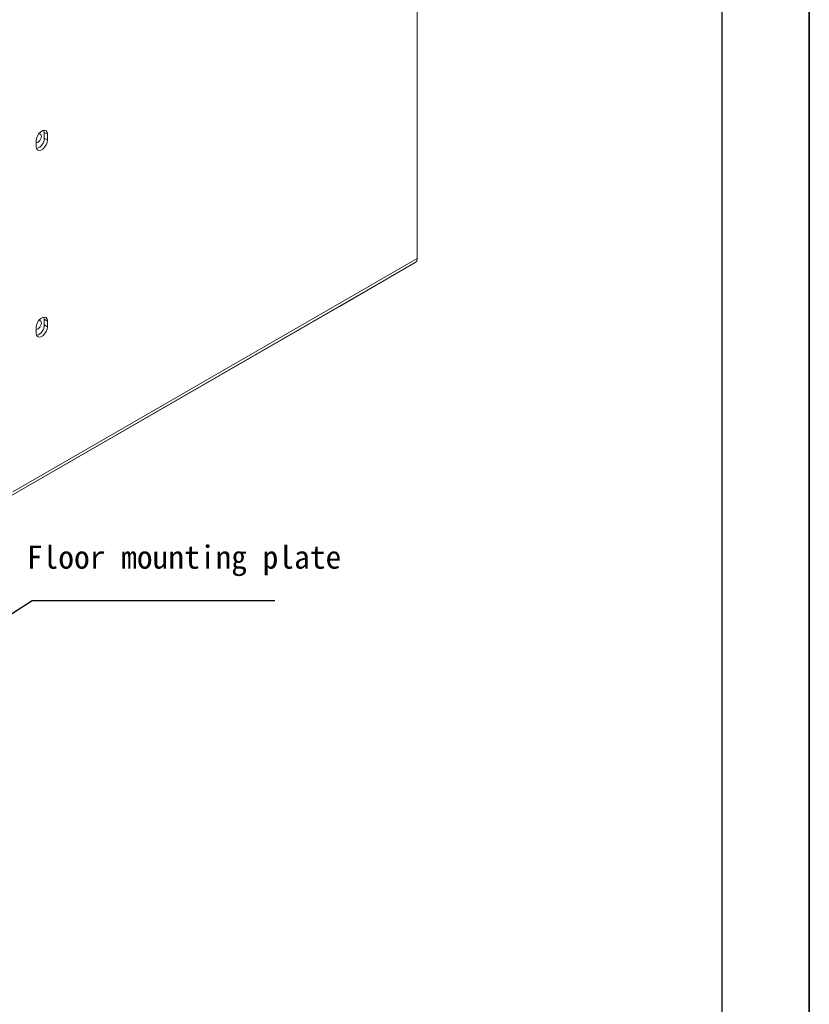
# Model space of a CAD drawing. Header units: inches. Extents: x -14936 to 8431, y -4781 to -2980.
# Tile 11 of 26: x -9877 to -9603, y -4422 to -4081. Entities that reach past the tile are written whole.
import ezdxf

# ---------------------------------------------------------------- set-up
doc = ezdxf.new("R2010")
doc.units = ezdxf.units.IN
doc.header["$MEASUREMENT"] = 0
doc.layers.add('1', color=1, linetype='Continuous')
doc.layers.add('尺寸线', color=7, linetype='Continuous')

msp = doc.modelspace()

# ---------------------------------------------------------------- linework, layer by layer
for p, q in [((-9603.2592, -2979.983), (-9603.2592, -4781.3712)), ((-9603.2592, -4781.3712), (-9603.2592, -3280.2144))]:
    msp.add_line(p, q)
at = {"color": 7, "linetype": 'Continuous', "lineweight": 15}
for p, q in [((-9739.0524, -3996.9787), (-9739.0524, -4164.0042)), ((-9867.019, -4121.0376), (-9868.139, -4120.3911)), ((-9868.139, -4122.3315), (-9868.139, -4120.3911)), ((-9867.019, -4122.9779), (-9868.139, -4122.3315)), ((-9867.019, -4122.9779), (-9867.019, -4121.0376)), ((-9870.9392, -4123.3001), (-9870.9392, -4125.2404)), ((-9879.7157, -4246.2594), (-9739.7085, -4165.455)), ((-9739.0524, -4164.0042), (-9879.0596, -4244.8087)), ((-9739.7085, -4165.455), (-9765.9622, -4180.6233)), ((-9765.9622, -4180.6233), (-9905.9694, -4261.4277)), ((-9868.139, -4185.0691), (-9867.019, -4185.7156)), ((-9868.139, -4187.0095), (-9868.139, -4185.0691)), ((-9867.019, -4187.6559), (-9868.139, -4187.0095)), ((-9867.019, -4187.6559), (-9867.019, -4185.7156)), ((-9870.9392, -4187.9781), (-9870.9392, -4189.9184))]:
    msp.add_line(p, q, dxfattribs=at)
at = {"color": 7, "linetype": 'Continuous', "lineweight": 15, "flags": 128}
for points in [[(-9867.019, -4121.0376), (-9867.1372, -4120.3316), (-9867.4775, -4119.8471), (-9867.999, -4119.6428), (-9868.6387, -4119.743), (-9869.3194, -4120.1359), (-9869.9591, -4120.774), (-9870.4806, -4121.5803), (-9870.821, -4122.4576), (-9870.9392, -4123.3001)], [(-9868.139, -4120.3911), (-9868.2572, -4119.6851), (-9868.2715, -4119.6494)], [(-9870.9392, -4125.2404), (-9870.821, -4125.9465), (-9870.4806, -4126.4309), (-9869.9591, -4126.6353), (-9869.3194, -4126.535), (-9868.6387, -4126.1421), (-9867.999, -4125.504), (-9867.4775, -4124.6977), (-9867.1372, -4123.8204), (-9867.019, -4122.9779)], [(-9867.019, -4185.7156), (-9867.1372, -4185.0096), (-9867.4775, -4184.5252), (-9867.999, -4184.3208), (-9868.6387, -4184.4211), (-9869.3194, -4184.8139), (-9869.9591, -4185.452), (-9870.4806, -4186.2583), (-9870.821, -4187.1356), (-9870.9392, -4187.9781)], [(-9868.139, -4185.0691), (-9868.2572, -4184.3631), (-9868.2715, -4184.3274)], [(-9870.9392, -4189.9184), (-9870.821, -4190.6245), (-9870.4806, -4191.1089), (-9869.9591, -4191.3133), (-9869.3194, -4191.213), (-9868.6387, -4190.8201), (-9867.999, -4190.182), (-9867.4775, -4189.3757), (-9867.1372, -4188.4984), (-9867.019, -4187.6559)]]:
    msp.add_lwpolyline(points, dxfattribs=at)
at = {"color": 7, "linetype": 'Continuous', "lineweight": 15}
for centre, radius, start, end in [((-9871.889, -4122.3913), 3.7505, 286.774064, 0.913901), ((-9740.6391, -4164.1604), 1.5943, 305.709307, 5.620445), ((-9871.889, -4187.0693), 3.7505, 286.774108, 0.913893)]:
    msp.add_arc(centre, radius, start, end, dxfattribs=at)
for centre, end_param in [((-9870.2751, -4122.391), 6.89423038), ((-9870.2751, -4187.069), 6.89422998)]:
    msp.add_ellipse(centre, major_axis=(0.81, 1.4528), ratio=0.56728841, start_param=3.30605683, end_param=end_param, dxfattribs=at)
at = {"layer": '1'}
msp.add_line((-9633.5856, -3010.3094), (-9633.5856, -4751.0448), dxfattribs=at)
at = {"layer": '尺寸线', "color": 3}
for p, q in [((-9872.2861, -4282.6382), (-9898.0035, -4299.055)), ((-9788.297, -4282.6382), (-9872.2861, -4282.6382))]:
    msp.add_line(p, q, dxfattribs=at)

# ---------------------------------------------------------------- texts
at = {"insert": (-9874.1479, -4263.4524), "char_height": 8, "width": 1593.798768, "attachment_point": 1}
msp.add_mtext('{\\fKaiTi_GB2312|b0|i0|c134|p49;Floor mounting plate}', dxfattribs=at)

doc.saveas('drawing.dxf')
